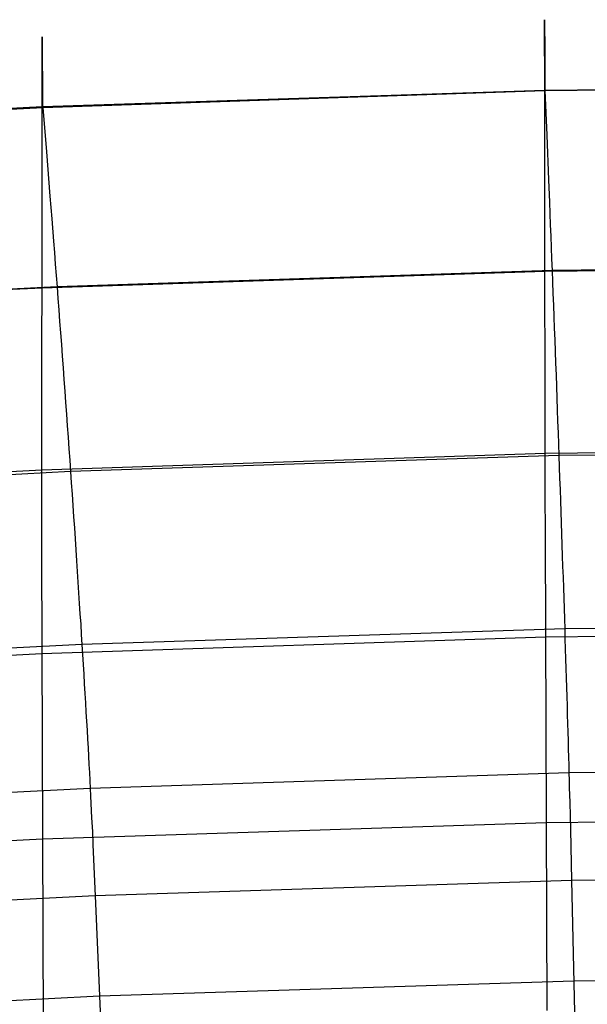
# Model space of a CAD drawing. Extents: x -3677 to -3089, y -67 to 482.
# Tile 55 of 110: x -3407 to -3395, y 460 to 481. Entities that reach past the tile are written whole.
import ezdxf

# ---------------------------------------------------------------- set-up
doc = ezdxf.new("R2010")
doc.units = 0
doc.layers.add('CURVA_ORIGIN', color=125, linetype='CONTINUOUS')

msp = doc.modelspace()

# ---------------------------------------------------------------- linework, layer by layer
at = {"layer": 'CURVA_ORIGIN'}
for p, q in [((-3396.117, 481.385, 428.453), (-3396.117, 481.386, 428.535)), ((-3396.117, 481.386, 428.535), (-3396.117, 481.386, 428.616)), ((-3396.117, 481.386, 428.616), (-3396.117, 481.383, 428.696)), ((-3396.117, 481.381, 428.37), (-3396.117, 481.385, 428.453)), ((-3396.117, 481.383, 428.696), (-3396.117, 481.378, 428.775)), ((-3396.117, 481.374, 428.285), (-3396.117, 481.381, 428.37)), ((-3396.117, 481.378, 428.775), (-3396.117, 481.37, 428.852)), ((-3396.117, 481.366, 428.2), (-3396.117, 481.374, 428.285)), ((-3396.117, 481.37, 428.852), (-3396.117, 481.36, 428.928)), ((-3396.117, 481.355, 428.113), (-3396.117, 481.366, 428.2)), ((-3396.117, 481.36, 428.928), (-3396.117, 481.354, 428.966)), ((-3396.117, 481.343, 428.026), (-3396.117, 481.355, 428.113)), ((-3396.117, 481.354, 428.966), (-3396.117, 481.347, 429.003)), ((-3396.117, 481.347, 429.003), (-3396.117, 481.34, 429.04)), ((-3396.117, 481.328, 427.937), (-3396.117, 481.343, 428.026)), ((-3396.117, 481.34, 429.04), (-3396.117, 481.332, 429.077)), ((-3396.117, 481.332, 429.077), (-3396.117, 481.324, 429.113)), ((-3396.117, 481.311, 427.847), (-3396.117, 481.328, 427.937)), ((-3396.117, 481.324, 429.113), (-3396.117, 481.315, 429.149)), ((-3396.117, 481.315, 429.149), (-3396.117, 481.305, 429.185)), ((-3396.117, 481.292, 427.756), (-3396.117, 481.311, 427.847)), ((-3396.117, 481.305, 429.185), (-3396.117, 481.295, 429.22)), ((-3396.117, 481.295, 429.22), (-3396.117, 481.284, 429.255)), ((-3396.117, 481.271, 427.664), (-3396.117, 481.292, 427.756)), ((-3396.117, 481.284, 429.255), (-3396.117, 481.272, 429.29)), ((-3396.117, 481.272, 429.29), (-3396.117, 481.259, 429.324)), ((-3396.117, 481.224, 427.478), (-3396.117, 481.271, 427.664)), ((-3396.117, 481.259, 429.324), (-3396.117, 481.246, 429.358)), ((-3396.117, 481.246, 429.358), (-3396.117, 481.233, 429.392)), ((-3396.117, 481.233, 429.392), (-3396.117, 481.218, 429.425)), ((-3396.117, 481.169, 427.287), (-3396.117, 481.224, 427.478)), ((-3396.117, 481.218, 429.425), (-3396.117, 481.203, 429.458)), ((-3396.117, 481.203, 429.458), (-3396.117, 481.188, 429.491)), ((-3396.117, 481.188, 429.491), (-3396.117, 481.171, 429.523)), ((-3396.117, 481.171, 429.523), (-3396.117, 481.154, 429.555)), ((-3396.117, 481.107, 427.093), (-3396.117, 481.169, 427.287)), ((-3396.117, 481.154, 429.555), (-3396.117, 481.136, 429.586)), ((-3396.117, 481.136, 429.586), (-3396.117, 481.118, 429.618)), ((-3396.117, 481.118, 429.618), (-3396.117, 481.099, 429.649)), ((-3396.117, 481.037, 426.895), (-3396.117, 481.107, 427.093)), ((-3396.117, 481.099, 429.649), (-3396.117, 481.079, 429.679)), ((-3396.117, 481.079, 429.679), (-3396.117, 481.058, 429.709)), ((-3406.994, 480.849, 427.568), (-3406.993, 480.897, 427.754)), ((-3406.993, 481.007, 428.46), (-3406.992, 481.011, 428.544)), ((-3406.993, 481.001, 428.376), (-3406.993, 481.007, 428.46)), ((-3406.993, 480.992, 428.29), (-3406.993, 481.001, 428.376)), ((-3406.993, 480.981, 428.204), (-3406.993, 480.992, 428.29)), ((-3406.993, 480.969, 428.116), (-3406.993, 480.981, 428.204)), ((-3406.993, 480.954, 428.027), (-3406.993, 480.969, 428.116)), ((-3406.993, 480.937, 427.937), (-3406.993, 480.954, 428.027)), ((-3406.993, 480.918, 427.846), (-3406.993, 480.937, 427.937)), ((-3406.993, 480.897, 427.754), (-3406.993, 480.918, 427.846)), ((-3406.992, 481.011, 428.544), (-3406.992, 481.013, 428.626)), ((-3406.992, 481.013, 428.626), (-3406.992, 481.012, 428.707)), ((-3406.992, 481.012, 428.707), (-3406.992, 481.01, 428.787)), ((-3406.992, 481.01, 428.787), (-3406.992, 481.005, 428.866)), ((-3406.992, 481.005, 428.866), (-3406.992, 480.997, 428.943)), ((-3406.992, 480.997, 428.943), (-3406.992, 480.987, 429.019)), ((-3406.992, 480.987, 429.019), (-3406.992, 480.975, 429.094)), ((-3406.992, 480.975, 429.094), (-3406.991, 480.968, 429.131)), ((-3406.991, 480.968, 429.131), (-3406.991, 480.96, 429.168)), ((-3406.991, 480.96, 429.168), (-3406.991, 480.952, 429.204)), ((-3406.991, 480.952, 429.204), (-3406.991, 480.943, 429.241)), ((-3406.991, 480.943, 429.241), (-3406.991, 480.933, 429.276)), ((-3406.991, 480.933, 429.276), (-3406.991, 480.923, 429.312)), ((-3406.991, 480.923, 429.312), (-3406.991, 480.912, 429.347)), ((-3406.991, 480.912, 429.347), (-3406.991, 480.901, 429.382)), ((-3406.991, 480.901, 429.382), (-3406.991, 480.888, 429.416)), ((-3406.991, 480.888, 429.416), (-3406.991, 480.876, 429.45)), ((-3406.991, 480.876, 429.45), (-3406.991, 480.862, 429.484)), ((-3406.991, 480.862, 429.484), (-3406.991, 480.848, 429.517)), ((-3396.117, 481.058, 429.709), (-3396.117, 481.037, 429.739)), ((-3396.117, 480.961, 426.694), (-3396.117, 481.037, 426.895)), ((-3396.117, 481.037, 429.739), (-3396.116, 481.015, 429.768)), ((-3396.117, 480.879, 426.489), (-3396.117, 480.961, 426.694)), ((-3396.117, 480.79, 426.282), (-3396.117, 480.879, 426.489)), ((-3396.116, 481.015, 429.768), (-3396.116, 480.992, 429.797)), ((-3396.116, 480.992, 429.797), (-3396.116, 480.969, 429.826)), ((-3396.116, 480.969, 429.826), (-3396.116, 480.944, 429.854)), ((-3396.116, 480.944, 429.854), (-3396.116, 480.919, 429.882)), ((-3396.116, 480.919, 429.882), (-3396.116, 480.894, 429.91)), ((-3396.116, 480.894, 429.91), (-3396.116, 480.867, 429.937)), ((-3396.116, 480.867, 429.937), (-3396.116, 480.84, 429.964)), ((-3406.994, 480.794, 427.377), (-3406.994, 480.849, 427.568)), ((-3406.994, 480.732, 427.183), (-3406.994, 480.794, 427.377)), ((-3406.994, 480.663, 426.985), (-3406.994, 480.732, 427.183)), ((-3406.994, 480.587, 426.784), (-3406.994, 480.663, 426.985)), ((-3406.991, 480.848, 429.517), (-3406.991, 480.833, 429.55)), ((-3406.991, 480.833, 429.55), (-3406.991, 480.817, 429.583)), ((-3406.991, 480.817, 429.583), (-3406.99, 480.801, 429.615)), ((-3406.99, 480.801, 429.615), (-3406.99, 480.784, 429.647)), ((-3406.99, 480.784, 429.647), (-3406.99, 480.767, 429.679)), ((-3406.99, 480.767, 429.679), (-3406.99, 480.748, 429.71)), ((-3406.99, 480.748, 429.71), (-3406.99, 480.729, 429.741)), ((-3406.99, 480.729, 429.741), (-3406.99, 480.71, 429.772)), ((-3406.99, 480.71, 429.772), (-3406.99, 480.689, 429.802)), ((-3406.99, 480.689, 429.802), (-3406.99, 480.668, 429.832)), ((-3406.99, 480.668, 429.832), (-3406.99, 480.646, 429.862)), ((-3396.117, 480.696, 426.071), (-3396.117, 480.79, 426.282)), ((-3396.116, 480.49, 425.642), (-3396.117, 480.696, 426.071)), ((-3396.116, 480.84, 429.964), (-3396.116, 480.812, 429.99)), ((-3396.116, 480.812, 429.99), (-3396.116, 480.783, 430.016)), ((-3396.116, 480.783, 430.016), (-3396.116, 480.754, 430.042)), ((-3396.116, 480.754, 430.042), (-3396.116, 480.724, 430.067)), ((-3396.116, 480.724, 430.067), (-3396.116, 480.693, 430.092)), ((-3396.116, 480.693, 430.092), (-3396.116, 480.661, 430.117)), ((-3396.116, 480.661, 430.117), (-3396.116, 480.628, 430.141)), ((-3406.994, 480.505, 426.579), (-3406.994, 480.587, 426.784)), ((-3406.994, 480.416, 426.372), (-3406.994, 480.505, 426.579)), ((-3406.99, 480.646, 429.862), (-3406.99, 480.624, 429.891)), ((-3406.99, 480.624, 429.891), (-3406.99, 480.6, 429.92)), ((-3406.99, 480.6, 429.92), (-3406.989, 480.576, 429.948)), ((-3406.989, 480.576, 429.948), (-3406.989, 480.552, 429.976)), ((-3406.989, 480.552, 429.976), (-3406.989, 480.526, 430.004)), ((-3406.989, 480.526, 430.004), (-3406.989, 480.5, 430.031)), ((-3406.989, 480.5, 430.031), (-3406.989, 480.473, 430.058)), ((-3406.989, 480.473, 430.058), (-3406.989, 480.445, 430.084)), ((-3406.989, 480.445, 430.084), (-3406.989, 480.417, 430.111)), ((-3396.116, 480.628, 430.141), (-3396.116, 480.595, 430.164)), ((-3396.116, 480.595, 430.164), (-3396.116, 480.561, 430.188)), ((-3396.116, 480.561, 430.188), (-3396.116, 480.526, 430.21)), ((-3396.116, 480.526, 430.21), (-3396.116, 480.49, 430.233)), ((-3396.116, 480.265, 425.202), (-3396.116, 480.49, 425.642)), ((-3396.116, 480.49, 430.233), (-3396.116, 480.454, 430.255)), ((-3396.116, 480.454, 430.255), (-3396.116, 480.416, 430.277)), ((-3406.995, 480.117, 425.732), (-3406.994, 480.322, 426.161)), ((-3406.994, 480.322, 426.161), (-3406.994, 480.416, 426.372)), ((-3406.989, 480.417, 430.111), (-3406.989, 480.388, 430.136)), ((-3406.989, 480.388, 430.136), (-3406.989, 480.358, 430.162)), ((-3406.989, 480.358, 430.162), (-3406.989, 480.327, 430.187)), ((-3406.989, 480.327, 430.187), (-3406.989, 480.295, 430.211)), ((-3406.989, 480.295, 430.211), (-3406.988, 480.263, 430.236)), ((-3406.988, 480.263, 430.236), (-3406.988, 480.23, 430.259)), ((-3406.988, 480.23, 430.259), (-3406.988, 480.196, 430.283)), ((-3396.116, 480.416, 430.277), (-3396.115, 480.378, 430.298)), ((-3396.116, 480.021, 424.753), (-3396.116, 480.265, 425.202)), ((-3396.115, 480.378, 430.298), (-3396.115, 480.3, 430.339)), ((-3396.115, 480.3, 430.339), (-3396.115, 480.218, 430.379)), ((-3406.995, 479.892, 425.292), (-3406.995, 480.117, 425.732)), ((-3406.988, 480.196, 430.283), (-3406.988, 480.161, 430.306)), ((-3406.988, 480.161, 430.306), (-3406.988, 480.126, 430.328)), ((-3406.988, 480.126, 430.328), (-3406.988, 480.09, 430.351)), ((-3406.988, 480.09, 430.351), (-3406.988, 480.053, 430.372)), ((-3406.988, 480.053, 430.372), (-3406.988, 480.015, 430.394)), ((-3406.988, 480.015, 430.394), (-3406.987, 479.937, 430.435)), ((-3396.115, 479.488, 423.831), (-3396.116, 480.021, 424.753)), ((-3396.115, 480.218, 430.379), (-3396.115, 480.132, 430.416)), ((-3396.115, 480.132, 430.416), (-3396.115, 480.044, 430.453)), ((-3396.115, 480.044, 430.453), (-3396.115, 479.952, 430.487)), ((-3406.995, 479.649, 424.844), (-3406.995, 479.892, 425.292)), ((-3406.987, 479.937, 430.435), (-3406.987, 479.855, 430.475)), ((-3406.987, 479.855, 430.475), (-3406.987, 479.771, 430.513)), ((-3396.115, 479.856, 430.52), (-3406.986, 479.497, 430.618)), ((-3406.98, 479.488, 430.62), (-3396.111, 479.852, 430.521)), ((-3383, 479.991, 430.495), (-3396.115, 479.856, 430.52)), ((-3396.115, 479.952, 430.487), (-3396.115, 479.856, 430.52)), ((-3396.111, 479.852, 430.521), (-3383, 479.991, 430.494)), ((-3396.111, 479.852, 430.521), (-3396.072, 478.89, 430.831)), ((-3406.995, 479.117, 423.923), (-3406.995, 479.649, 424.844)), ((-3406.987, 479.771, 430.513), (-3406.987, 479.683, 430.55)), ((-3406.987, 479.683, 430.55), (-3406.987, 479.591, 430.585)), ((-3406.987, 479.591, 430.585), (-3406.986, 479.497, 430.618)), ((-3406.986, 479.497, 430.618), (-3417.85, 478.928, 430.788)), ((-3417.841, 478.916, 430.791), (-3406.98, 479.488, 430.62)), ((-3406.98, 479.488, 430.62), (-3406.902, 478.529, 430.93)), ((-3396.112, 476.482, 419.053), (-3396.115, 479.488, 423.831)), ((-3406.995, 476.122, 419.15), (-3406.995, 479.117, 423.923)), ((-3396.072, 478.89, 430.831), (-3396.033, 477.923, 431.123)), ((-3406.902, 478.529, 430.93), (-3406.825, 477.564, 431.221)), ((-3396.033, 477.923, 431.123), (-3396.014, 477.436, 431.255)), ((-3406.825, 477.564, 431.221), (-3406.786, 477.078, 431.352)), ((-3396.014, 477.436, 431.255), (-3395.995, 476.946, 431.373)), ((-3406.786, 477.078, 431.352), (-3406.747, 476.589, 431.47)), ((-3395.995, 476.946, 431.373), (-3395.985, 476.7, 431.426)), ((-3395.985, 476.7, 431.426), (-3395.975, 476.453, 431.474)), ((-3406.747, 476.589, 431.47), (-3406.728, 476.344, 431.523)), ((-3396.111, 475.936, 418.126), (-3396.112, 476.482, 419.053)), ((-3395.975, 476.453, 431.474), (-3395.966, 476.206, 431.518)), ((-3406.728, 476.344, 431.523), (-3406.709, 476.097, 431.571)), ((-3395.966, 476.206, 431.518), (-3395.956, 475.957, 431.556)), ((-3406.995, 475.578, 418.223), (-3406.995, 476.122, 419.15)), ((-3406.709, 476.097, 431.571), (-3406.69, 475.85, 431.615)), ((-3383, 476.07, 418.101), (-3396.111, 475.936, 418.126)), ((-3383, 476.094, 431.531), (-3395.956, 475.957, 431.556)), ((-3396.111, 475.936, 418.126), (-3406.995, 475.578, 418.223)), ((-3406.69, 475.85, 431.615), (-3406.671, 475.603, 431.653)), ((-3395.956, 475.957, 431.556), (-3406.671, 475.603, 431.653)), ((-3396.111, 475.684, 417.672), (-3396.111, 475.936, 418.126)), ((-3395.956, 475.957, 431.556), (-3395.947, 475.708, 431.589)), ((-3406.995, 475.578, 418.223), (-3417.872, 475.011, 418.393)), ((-3406.671, 475.603, 431.653), (-3417.378, 475.045, 431.819)), ((-3406.995, 475.326, 417.77), (-3406.995, 475.578, 418.223)), ((-3406.671, 475.603, 431.653), (-3406.652, 475.354, 431.686)), ((-3396.11, 475.446, 417.227), (-3396.111, 475.684, 417.672)), ((-3395.947, 475.708, 431.589), (-3395.937, 475.458, 431.616)), ((-3406.995, 475.089, 417.325), (-3406.995, 475.326, 417.77)), ((-3406.652, 475.354, 431.686), (-3406.633, 475.105, 431.713)), ((-3396.11, 475.221, 416.787), (-3396.11, 475.446, 417.227)), ((-3395.937, 475.458, 431.616), (-3395.927, 475.208, 431.638)), ((-3396.11, 475.009, 416.355), (-3396.11, 475.221, 416.787)), ((-3395.927, 475.208, 431.638), (-3395.918, 474.956, 431.654)), ((-3406.996, 474.865, 416.886), (-3406.995, 475.089, 417.325)), ((-3406.633, 475.105, 431.713), (-3406.614, 474.854, 431.734)), ((-3396.11, 474.81, 415.929), (-3396.11, 475.009, 416.355)), ((-3395.918, 474.956, 431.654), (-3395.909, 474.705, 431.665)), ((-3406.996, 474.653, 416.454), (-3406.996, 474.865, 416.886)), ((-3406.614, 474.854, 431.734), (-3406.595, 474.604, 431.75)), ((-3396.109, 474.623, 415.509), (-3396.11, 474.81, 415.929)), ((-3395.909, 474.705, 431.665), (-3395.899, 474.453, 431.671)), ((-3406.996, 474.455, 416.028), (-3406.996, 474.653, 416.454)), ((-3406.595, 474.604, 431.75), (-3406.576, 474.353, 431.761)), ((-3396.109, 474.447, 415.095), (-3396.109, 474.623, 415.509)), ((-3406.996, 474.268, 415.608), (-3406.996, 474.455, 416.028)), ((-3406.996, 473.927, 414.786), (-3406.996, 474.268, 415.608)), ((-3406.576, 474.353, 431.761), (-3406.558, 474.102, 431.766)), ((-3396.109, 474.282, 414.686), (-3396.109, 474.447, 415.095)), ((-3396.109, 473.981, 413.884), (-3396.109, 474.282, 414.686)), ((-3395.899, 474.453, 431.671), (-3395.89, 474.201, 431.671)), ((-3406.558, 474.102, 431.766), (-3406.539, 473.85, 431.766)), ((-3395.89, 474.201, 431.671), (-3395.881, 473.949, 431.666)), ((-3406.996, 473.627, 413.983), (-3406.996, 473.927, 414.786)), ((-3406.539, 473.85, 431.766), (-3406.521, 473.599, 431.761)), ((-3396.108, 473.715, 413.1), (-3396.109, 473.981, 413.884)), ((-3395.881, 473.949, 431.666), (-3395.871, 473.698, 431.656)), ((-3406.997, 473.362, 413.199), (-3406.996, 473.627, 413.983)), ((-3396.108, 473.481, 412.332), (-3396.108, 473.715, 413.1)), ((-3395.871, 473.698, 431.656), (-3395.862, 473.446, 431.64)), ((-3406.521, 473.599, 431.761), (-3406.503, 473.348, 431.75)), ((-3396.108, 473.273, 411.577), (-3396.108, 473.481, 412.332)), ((-3395.862, 473.446, 431.64), (-3395.853, 473.195, 431.62)), ((-3406.997, 473.127, 412.431), (-3406.997, 473.362, 413.199)), ((-3406.503, 473.348, 431.75), (-3406.485, 473.097, 431.735)), ((-3396.107, 473.087, 410.834), (-3396.108, 473.273, 411.577)), ((-3395.853, 473.195, 431.62), (-3395.844, 472.944, 431.594)), ((-3406.997, 472.919, 411.676), (-3406.997, 473.127, 412.431)), ((-3406.485, 473.097, 431.735), (-3406.467, 472.846, 431.714)), ((-3396.105, 471.992, 405.738), (-3396.107, 473.087, 410.834)), ((-3406.998, 472.733, 410.933), (-3406.997, 472.919, 411.676)), ((-3406.467, 472.846, 431.714), (-3406.449, 472.596, 431.689)), ((-3395.844, 472.944, 431.594), (-3395.835, 472.694, 431.564)), ((-3407, 471.635, 405.835), (-3406.998, 472.733, 410.933)), ((-3406.449, 472.596, 431.689), (-3406.431, 472.347, 431.658)), ((-3395.835, 472.694, 431.564), (-3395.826, 472.445, 431.529)), ((-3406.431, 472.347, 431.658), (-3406.414, 472.098, 431.623)), ((-3395.826, 472.445, 431.529), (-3395.818, 472.197, 431.489)), ((-3383, 472.125, 405.713), (-3396.105, 471.992, 405.738)), ((-3395.818, 472.197, 431.489), (-3395.809, 471.949, 431.444)), ((-3396.105, 471.992, 405.738), (-3407, 471.635, 405.835)), ((-3406.414, 472.098, 431.623), (-3406.396, 471.85, 431.583)), ((-3395.809, 471.949, 431.444), (-3406.379, 471.603, 431.538)), ((-3396.104, 471.614, 404.249), (-3396.105, 471.992, 405.738)), ((-3383, 472.082, 431.419), (-3395.809, 471.949, 431.444)), ((-3395.809, 471.949, 431.444), (-3395.8, 471.703, 431.394)), ((-3406.396, 471.85, 431.583), (-3406.379, 471.603, 431.538)), ((-3395.8, 471.703, 431.394), (-3395.792, 471.458, 431.34)), ((-3407, 471.635, 405.835), (-3417.886, 471.069, 406.004)), ((-3406.379, 471.603, 431.538), (-3416.942, 471.059, 431.7)), ((-3407, 471.256, 404.346), (-3407, 471.635, 405.835)), ((-3406.379, 471.603, 431.538), (-3406.362, 471.357, 431.488)), ((-3396.103, 471.181, 402.734), (-3396.104, 471.614, 404.249)), ((-3406.362, 471.357, 431.488), (-3406.345, 471.112, 431.434)), ((-3395.792, 471.458, 431.34), (-3395.783, 471.214, 431.281)), ((-3407, 470.823, 402.83), (-3407, 471.256, 404.346)), ((-3406.345, 471.112, 431.434), (-3406.328, 470.869, 431.374)), ((-3396.101, 470.195, 399.642), (-3396.103, 471.181, 402.734)), ((-3395.783, 471.214, 431.281), (-3395.775, 470.971, 431.218)), ((-3406.328, 470.869, 431.374), (-3406.312, 470.627, 431.311)), ((-3395.775, 470.971, 431.218), (-3395.767, 470.73, 431.149)), ((-3407, 469.837, 399.738), (-3407, 470.823, 402.83)), ((-3395.767, 470.73, 431.149), (-3395.759, 470.491, 431.076)), ((-3406.312, 470.627, 431.311), (-3406.296, 470.386, 431.242)), ((-3395.759, 470.491, 431.076), (-3395.751, 470.253, 430.999)), ((-3406.296, 470.386, 431.242), (-3406.28, 470.147, 431.169)), ((-3395.751, 470.253, 430.999), (-3395.743, 470.016, 430.917)), ((-3406.28, 470.147, 431.169), (-3406.264, 469.91, 431.092)), ((-3396.064, 459.936, 368.647), (-3396.101, 470.195, 399.642)), ((-3395.743, 470.016, 430.917), (-3395.735, 469.782, 430.83)), ((-3406.965, 459.58, 368.743), (-3407, 469.837, 399.738)), ((-3406.264, 469.91, 431.092), (-3406.248, 469.674, 431.01)), ((-3395.735, 469.782, 430.83), (-3395.727, 469.549, 430.739)), ((-3406.248, 469.674, 431.01), (-3406.233, 469.44, 430.923)), ((-3406.233, 469.44, 430.923), (-3406.218, 469.208, 430.832)), ((-3395.727, 469.549, 430.739), (-3395.719, 469.319, 430.644)), ((-3406.218, 469.208, 430.832), (-3406.203, 468.977, 430.736)), ((-3395.719, 469.319, 430.644), (-3395.712, 469.09, 430.544)), ((-3406.203, 468.977, 430.736), (-3406.188, 468.749, 430.636)), ((-3395.712, 469.09, 430.544), (-3395.705, 468.863, 430.439)), ((-3406.188, 468.749, 430.636), (-3406.174, 468.523, 430.531)), ((-3395.705, 468.863, 430.439), (-3395.697, 468.639, 430.33)), ((-3406.174, 468.523, 430.531), (-3406.159, 468.299, 430.422)), ((-3395.697, 468.639, 430.33), (-3395.69, 468.417, 430.217)), ((-3406.159, 468.299, 430.422), (-3406.145, 468.077, 430.308)), ((-3395.69, 468.417, 430.217), (-3395.683, 468.197, 430.099)), ((-3383, 468.328, 430.075), (-3395.683, 468.197, 430.099)), ((-3406.145, 468.077, 430.308), (-3406.132, 467.858, 430.191)), ((-3395.683, 468.197, 430.099), (-3406.132, 467.858, 430.191)), ((-3383, 468.149, 393.336), (-3396.096, 468.017, 393.36)), ((-3395.683, 468.197, 430.099), (-3395.677, 467.98, 429.977)), ((-3396.096, 468.017, 393.36), (-3406.997, 467.66, 393.457)), ((-3395.677, 467.98, 429.977), (-3395.67, 467.765, 429.85)), ((-3406.997, 467.66, 393.457), (-3417.891, 467.095, 393.626)), ((-3406.132, 467.858, 430.191), (-3416.573, 467.325, 430.349)), ((-3406.132, 467.858, 430.191), (-3406.118, 467.641, 430.068)), ((-3395.67, 467.765, 429.85), (-3395.663, 467.553, 429.719)), ((-3406.118, 467.641, 430.068), (-3406.105, 467.426, 429.942)), ((-3395.663, 467.553, 429.719), (-3395.657, 467.343, 429.584)), ((-3406.105, 467.426, 429.942), (-3406.092, 467.215, 429.811)), ((-3395.657, 467.343, 429.584), (-3395.65, 467.137, 429.445)), ((-3406.092, 467.215, 429.811), (-3406.08, 467.006, 429.676)), ((-3395.65, 467.137, 429.445), (-3395.644, 466.933, 429.302)), ((-3406.08, 467.006, 429.676), (-3406.067, 466.799, 429.537)), ((-3406.067, 466.799, 429.537), (-3406.055, 466.596, 429.393)), ((-3395.644, 466.933, 429.302), (-3395.638, 466.733, 429.155)), ((-3406.055, 466.596, 429.393), (-3406.044, 466.396, 429.246)), ((-3395.638, 466.733, 429.155), (-3395.632, 466.535, 429.004)), ((-3406.044, 466.396, 429.246), (-3406.032, 466.199, 429.095)), ((-3395.632, 466.535, 429.004), (-3395.627, 466.341, 428.85)), ((-3406.032, 466.199, 429.095), (-3406.021, 466.005, 428.94)), ((-3395.627, 466.341, 428.85), (-3395.621, 466.15, 428.691)), ((-3406.021, 466.005, 428.94), (-3406.01, 465.814, 428.782)), ((-3395.621, 466.15, 428.691), (-3395.616, 465.963, 428.529)), ((-3395.616, 465.963, 428.529), (-3395.611, 465.779, 428.363)), ((-3406.01, 465.814, 428.782), (-3406, 465.627, 428.62)), ((-3395.611, 465.779, 428.363), (-3395.606, 465.599, 428.194)), ((-3406, 465.627, 428.62), (-3405.99, 465.443, 428.454)), ((-3395.606, 465.599, 428.194), (-3395.601, 465.422, 428.021)), ((-3405.99, 465.443, 428.454), (-3405.98, 465.263, 428.285)), ((-3395.601, 465.422, 428.021), (-3395.596, 465.25, 427.845)), ((-3405.98, 465.263, 428.285), (-3405.97, 465.087, 428.112)), ((-3395.596, 465.25, 427.845), (-3395.591, 465.081, 427.666)), ((-3383, 465.21, 427.643), (-3395.591, 465.081, 427.666)), ((-3405.97, 465.087, 428.112), (-3405.961, 464.915, 427.936)), ((-3405.961, 464.915, 427.936), (-3405.952, 464.746, 427.756)), ((-3395.591, 465.081, 427.666), (-3405.952, 464.746, 427.756)), ((-3395.591, 465.081, 427.666), (-3395.587, 464.916, 427.483)), ((-3395.587, 464.916, 427.483), (-3395.583, 464.755, 427.298)), ((-3405.952, 464.746, 427.756), (-3416.307, 464.221, 427.912)), ((-3405.952, 464.746, 427.756), (-3405.944, 464.582, 427.573)), ((-3395.583, 464.755, 427.298), (-3395.575, 464.444, 426.918)), ((-3405.944, 464.582, 427.573), (-3405.936, 464.421, 427.388)), ((-3405.936, 464.421, 427.388), (-3405.921, 464.11, 427.008)), ((-3395.575, 464.444, 426.918), (-3395.567, 464.144, 426.529)), ((-3405.921, 464.11, 427.008), (-3405.906, 463.811, 426.619)), ((-3383, 464.132, 380.972), (-3396.082, 464.001, 380.995)), ((-3395.567, 464.144, 426.529), (-3395.56, 463.854, 426.132)), ((-3396.082, 464.001, 380.995), (-3406.986, 463.645, 381.092)), ((-3405.906, 463.811, 426.619), (-3405.893, 463.521, 426.222)), ((-3395.56, 463.854, 426.132), (-3395.535, 462.751, 424.502)), ((-3406.986, 463.645, 381.092), (-3417.882, 463.08, 381.261)), ((-3405.893, 463.521, 426.222), (-3405.844, 462.419, 424.591)), ((-3395.535, 462.751, 424.502), (-3405.844, 462.419, 424.591)), ((-3383, 462.878, 424.479), (-3395.535, 462.751, 424.502)), ((-3395.535, 462.751, 424.502), (-3395.438, 458.467, 417.924)), ((-3405.844, 462.419, 424.591), (-3416.147, 461.898, 424.746)), ((-3405.844, 462.419, 424.591), (-3405.66, 458.139, 418.013)), ((-3383, 460.701, 421.206), (-3395.485, 460.574, 421.229)), ((-3395.485, 460.574, 421.229), (-3405.749, 460.245, 421.318)), ((-3405.749, 460.245, 421.318), (-3416.007, 459.727, 421.471))]:
    msp.add_line(p, q, dxfattribs=at)

doc.saveas('drawing.dxf')
